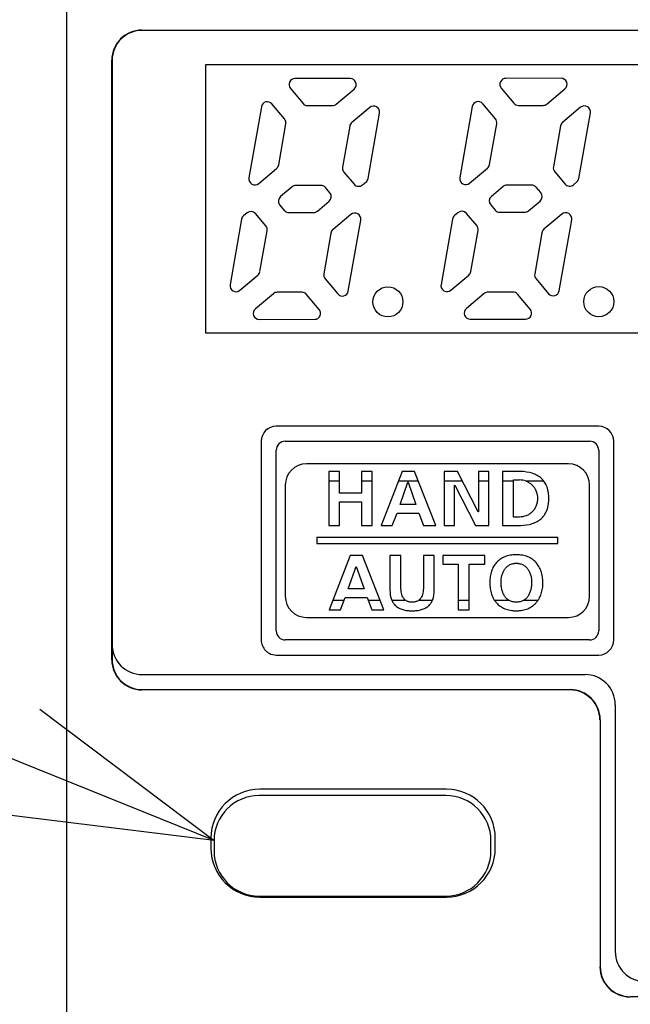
# Model space of a CAD drawing. Header units: millimetres. Extents: x 61 to 749, y -143 to 571.
# Tile 16 of 21: x 263 to 283, y 233 to 266. Entities that reach past the tile are written whole.
import ezdxf
from ezdxf import colors
from ezdxf.entities.mleader import LeaderData, LeaderLine
from ezdxf.math import Vec2, Vec3

# ---------------------------------------------------------------- set-up
doc = ezdxf.new("R2010")
doc.units = ezdxf.units.MM
doc.layers.get('0').update_dxf_attribs({"linetype": 'CONTINUOUS'})
for name, color, linetype in [('11', 2, 'CONTINUOUS'), ('17', 6, 'CONTINUOUS'), ('19', 2, 'CONTINUOUS')]:
    doc.layers.add(name, color=color, linetype=linetype)

# ---------------------------------------------------------------- blocks, each defined once
blk = doc.blocks.new('_OPEN30')
at = {"color": 0, "linetype": 'ByBlock'}
for p, q in [((-1, 0.2679), (0, 0)), ((0, 0), (-1, -0.2679)), ((0, 0), (-1, 0))]:
    blk.add_line(p, q, dxfattribs=at)

msp = doc.modelspace()

# ---------------------------------------------------------------- linework, layer by layer
at = {"layer": '11'}
for p, q in [((264.514, 231.872), (264.514, 276.573)), ((267.005, 265.381), (330.023, 265.381)), ((330.014, 265.372), (267.014, 265.372)), ((266.005, 244.463), (266.005, 264.381)), ((266.014, 264.372), (266.014, 244.472)), ((269.114, 264.222), (269.114, 255.322)), ((297.114, 264.222), (269.114, 264.222)), ((273.917, 263.773), (272.085, 263.771)), ((280.917, 263.779), (279.085, 263.777)), ((271.932, 263.442), (272.351, 262.944)), ((273.453, 262.921), (274.046, 263.42)), ((278.932, 263.449), (279.351, 262.951)), ((280.453, 262.927), (281.046, 263.426)), ((270.968, 262.834), (270.554, 260.475)), ((271.738, 262.429), (271.318, 262.928)), ((272.504, 262.873), (273.324, 262.874)), ((274.565, 262.809), (273.969, 262.308)), ((277.968, 262.841), (277.554, 260.481)), ((278.738, 262.436), (278.318, 262.935)), ((279.504, 262.879), (280.324, 262.88)), ((281.565, 262.815), (280.969, 262.314)), ((274.509, 260.449), (274.89, 262.621)), ((281.509, 260.456), (281.89, 262.627)), ((271.544, 260.906), (271.782, 262.266)), ((273.901, 262.189), (273.662, 260.83)), ((278.544, 260.913), (278.782, 262.272)), ((280.901, 262.196), (280.662, 260.836)), ((270.88, 260.287), (271.476, 260.788)), ((277.88, 260.294), (278.476, 260.794)), ((273.706, 260.666), (274.047, 260.261)), ((280.706, 260.673), (281.047, 260.267)), ((271.99, 260.175), (271.605, 259.851)), ((272.941, 260.223), (272.119, 260.222)), ((273.242, 259.976), (273.094, 260.152)), ((274.329, 260.237), (274.441, 260.331)), ((278.99, 260.182), (278.605, 259.857)), ((279.941, 260.229), (279.119, 260.229)), ((280.242, 259.982), (280.094, 260.158)), ((281.329, 260.243), (281.441, 260.337)), ((272.832, 259.37), (273.217, 259.694)), ((279.832, 259.376), (280.217, 259.701)), ((271.58, 259.569), (271.728, 259.393)), ((278.58, 259.576), (278.728, 259.4)), ((270.313, 259.095), (269.932, 256.924)), ((270.493, 259.308), (270.381, 259.214)), ((271.116, 258.879), (270.775, 259.284)), ((271.881, 259.322), (272.703, 259.323)), ((273.942, 259.258), (273.347, 258.757)), ((273.854, 256.711), (274.268, 259.07)), ((277.313, 259.102), (276.932, 256.93)), ((277.493, 259.315), (277.381, 259.221)), ((278.116, 258.885), (277.775, 259.291)), ((278.881, 259.328), (279.703, 259.329)), ((280.942, 259.264), (280.347, 258.764)), ((280.854, 256.717), (281.268, 259.077)), ((270.921, 257.356), (271.16, 258.715)), ((277.921, 257.362), (278.16, 258.722)), ((273.278, 258.639), (273.04, 257.279)), ((280.278, 258.645), (280.04, 257.286)), ((270.257, 256.736), (270.853, 257.237)), ((273.084, 257.116), (273.504, 256.616)), ((277.257, 256.743), (277.853, 257.244)), ((280.084, 257.122), (280.504, 256.623)), ((271.367, 256.625), (270.772, 256.124)), ((272.318, 256.672), (271.496, 256.672)), ((272.891, 256.101), (272.471, 256.601)), ((278.367, 256.631), (277.772, 256.131)), ((279.318, 256.679), (278.496, 256.678)), ((279.891, 256.108), (279.471, 256.608)), ((270.901, 255.771), (272.739, 255.773)), ((277.901, 255.778), (279.739, 255.779)), ((269.114, 255.322), (297.114, 255.322)), ((282.164, 252.222), (271.464, 252.222)), ((270.964, 251.723), (270.964, 245.122)), ((271.763, 251.723), (281.864, 251.723)), ((282.664, 245.122), (282.664, 251.723)), ((271.463, 245.422), (271.463, 251.422)), ((282.164, 251.423), (282.164, 245.422)), ((281.164, 250.972), (272.464, 250.972)), ((273.206, 250.722), (273.206, 248.922)), ((273.567, 250.722), (273.206, 250.722)), ((273.567, 249.995), (273.567, 250.722)), ((274.289, 250.722), (274.289, 249.995)), ((274.65, 250.722), (274.289, 250.722)), ((274.65, 248.922), (274.65, 250.722)), ((275.641, 250.722), (274.94, 248.922)), ((276.048, 250.722), (275.641, 250.722)), ((276.755, 248.922), (276.048, 250.722)), ((277.036, 250.722), (277.036, 248.922)), ((277.48, 250.722), (277.036, 250.722)), ((278.165, 249.376), (277.48, 250.722)), ((278.171, 250.722), (278.171, 249.376)), ((278.516, 250.722), (278.171, 250.722)), ((278.516, 248.922), (278.516, 250.722)), ((278.977, 250.722), (278.977, 248.922)), ((279.469, 250.722), (278.977, 250.722)), ((271.764, 250.272), (271.764, 246.572)), ((273.567, 250.398), (273.206, 250.398)), ((274.65, 250.398), (274.289, 250.398)), ((276.175, 250.398), (275.515, 250.398)), ((275.574, 249.618), (275.834, 250.361)), ((275.834, 250.361), (275.84, 250.361)), ((275.84, 250.361), (276.1, 249.618)), ((277.645, 250.398), (277.036, 250.398)), ((277.382, 248.922), (277.382, 250.268)), ((277.382, 250.268), (277.387, 250.268)), ((277.387, 250.268), (278.075, 248.922)), ((278.516, 250.398), (278.171, 250.398)), ((279.338, 250.398), (278.977, 250.398)), ((279.338, 249.206), (279.338, 250.438)), ((279.338, 250.438), (279.539, 250.438)), ((280.343, 250.398), (279.757, 250.398)), ((280.343, 250.398), (280.343, 250.399)), ((281.864, 246.572), (281.864, 250.272)), ((274.289, 249.995), (273.567, 249.995)), ((273.567, 248.922), (273.567, 249.711)), ((273.567, 249.711), (274.289, 249.711)), ((274.289, 249.711), (274.289, 248.922)), ((276.1, 249.618), (275.574, 249.618)), ((275.313, 248.922), (275.471, 249.335)), ((275.471, 249.335), (276.2, 249.335)), ((276.2, 249.335), (276.355, 248.922)), ((278.171, 249.376), (278.165, 249.376)), ((273.206, 248.922), (273.567, 248.922)), ((274.289, 248.922), (274.65, 248.922)), ((274.94, 248.922), (275.313, 248.922)), ((276.355, 248.922), (276.755, 248.922)), ((277.036, 248.922), (277.382, 248.922)), ((278.075, 248.922), (278.516, 248.922)), ((278.977, 248.922), (279.469, 248.922)), ((279.539, 249.206), (279.338, 249.206)), ((272.814, 248.522), (272.814, 248.322)), ((280.814, 248.522), (272.814, 248.522)), ((272.814, 248.322), (280.814, 248.322)), ((280.814, 248.322), (280.814, 248.522)), ((273.917, 247.922), (273.216, 246.122)), ((274.325, 247.922), (273.917, 247.922)), ((275.031, 246.122), (274.325, 247.922)), ((275.238, 247.922), (275.238, 246.772)), ((275.599, 247.922), (275.238, 247.922)), ((275.599, 246.883), (275.599, 247.922)), ((276.347, 247.922), (276.347, 246.883)), ((276.708, 247.922), (276.347, 247.922)), ((276.708, 246.772), (276.708, 247.922)), ((276.989, 247.922), (276.989, 247.639)), ((278.382, 247.922), (276.989, 247.922)), ((278.382, 247.639), (278.382, 247.922)), ((276.989, 247.639), (277.505, 247.639)), ((277.505, 247.639), (277.505, 246.122)), ((277.866, 246.122), (277.866, 247.639)), ((277.866, 247.639), (278.382, 247.639)), ((273.85, 246.819), (274.111, 247.561)), ((274.111, 247.561), (274.116, 247.561)), ((274.116, 247.561), (274.376, 246.819)), ((274.376, 246.819), (273.85, 246.819)), ((273.343, 246.447), (273.714, 246.447)), ((273.59, 246.122), (273.747, 246.535)), ((273.747, 246.535), (274.477, 246.535)), ((274.477, 246.535), (274.632, 246.122)), ((274.51, 246.447), (274.904, 246.447)), ((275.294, 246.447), (275.743, 246.447)), ((276.203, 246.447), (276.652, 246.447)), ((277.505, 246.447), (277.866, 246.447)), ((278.701, 246.447), (279.171, 246.447)), ((278.701, 246.447), (278.702, 246.446)), ((279.692, 246.447), (280.157, 246.447)), ((273.216, 246.122), (273.59, 246.122)), ((274.632, 246.122), (275.031, 246.122)), ((277.505, 246.122), (277.866, 246.122)), ((272.464, 245.872), (281.164, 245.872)), ((281.864, 245.122), (271.763, 245.122)), ((271.464, 244.622), (282.164, 244.622)), ((267.014, 243.972), (281.714, 243.972)), ((281.205, 243.463), (267.005, 243.463)), ((267.014, 243.472), (281.214, 243.472)), ((282.714, 242.972), (282.714, 234.772)), ((282.214, 242.472), (282.214, 234.272)), ((277.109, 240.166), (270.919, 240.166)), ((269.295, 238.542), (269.295, 238.202)), ((278.732, 238.202), (278.732, 238.542)), ((270.919, 236.579), (277.109, 236.579)), ((330.023, 233.263), (283.205, 233.263))]:
    msp.add_line(p, q, dxfattribs=at)
for centre in [(275.168, 256.353), (282.168, 256.36)]:
    msp.add_circle(centre, 0.5, dxfattribs=at)
for centre, radius, start, end in [((267.014, 264.372), 1, 90, 180), ((272.085, 263.571), 0.2, 90.0537, 220.0725), ((273.917, 263.573), 0.2, 310.0725, 90.0537), ((279.085, 263.577), 0.2, 90.0537, 220.0725), ((280.917, 263.579), 0.2, 310.0725, 90.0537), ((271.165, 262.8), 0.2, 40.0725, 170.053), ((278.165, 262.806), 0.2, 40.0725, 170.053), ((272.504, 263.073), 0.2, 220.0725, 270.0537), ((273.324, 263.074), 0.2, 270.0537, 310.0725), ((274.693, 262.655), 0.2, 350.053, 130.0725), ((279.504, 263.079), 0.2, 220.0725, 270.0537), ((280.324, 263.08), 0.2, 270.0537, 310.0725), ((281.693, 262.662), 0.2, 350.053, 130.0725), ((271.585, 262.3), 0.2, 350.053, 40.0711), ((278.585, 262.307), 0.2, 350.053, 40.0711), ((281.098, 262.161), 0.2, 130.0727, 170.053), ((274.098, 262.155), 0.2, 130.0727, 170.053), ((271.347, 260.941), 0.2, 310.0536, 350.053), ((273.859, 260.795), 0.2, 170.053, 220.0711), ((278.347, 260.947), 0.2, 310.0536, 350.053), ((280.859, 260.802), 0.2, 170.053, 220.0711), ((270.751, 260.44), 0.2, 170.053, 310.0536), ((274.312, 260.484), 0.2, 310.0725, 350.053), ((277.751, 260.447), 0.2, 170.053, 310.0536), ((281.312, 260.49), 0.2, 310.0725, 350.053), ((272.119, 260.022), 0.2, 90.0537, 130.0725), ((272.941, 260.023), 0.2, 40.0732, 90.0537), ((274.2, 260.39), 0.2, 220.0725, 310.0725), ((279.119, 260.029), 0.2, 90.0537, 130.0725), ((279.941, 260.029), 0.2, 40.0732, 90.0537), ((281.2, 260.396), 0.2, 220.0725, 310.0725), ((271.733, 259.698), 0.2, 130.0725, 220.0725), ((273.089, 259.847), 0.2, 310.0725, 40.0725), ((278.733, 259.704), 0.2, 130.0725, 220.0725), ((280.089, 259.854), 0.2, 310.0725, 40.0725), ((271.881, 259.522), 0.2, 220.0725, 270.0537), ((272.703, 259.523), 0.2, 270.0537, 310.0725), ((278.881, 259.528), 0.2, 220.0725, 270.0537), ((279.703, 259.529), 0.2, 270.0537, 310.0725), ((270.51, 259.061), 0.2, 130.0725, 170.053), ((270.622, 259.155), 0.2, 40.0725, 130.0725), ((274.071, 259.105), 0.2, 350.053, 130.0536), ((277.51, 259.067), 0.2, 130.0725, 170.053), ((277.622, 259.162), 0.2, 40.0725, 130.0725), ((281.071, 259.111), 0.2, 350.053, 130.0536), ((270.963, 258.75), 0.2, 350.053, 40.0711), ((273.475, 258.604), 0.2, 130.0536, 170.053), ((277.963, 258.756), 0.2, 350.053, 40.0711), ((280.475, 258.611), 0.2, 130.0536, 170.053), ((270.724, 257.39), 0.2, 310.0727, 350.053), ((273.237, 257.244), 0.2, 170.053, 220.0711), ((277.724, 257.397), 0.2, 310.0727, 350.053), ((280.237, 257.251), 0.2, 170.053, 220.0711), ((270.129, 256.889), 0.2, 170.053, 310.0725), ((277.129, 256.896), 0.2, 170.053, 310.0725), ((271.496, 256.472), 0.2, 90.0537, 130.0725), ((272.318, 256.472), 0.2, 40.0727, 90.0537), ((273.657, 256.745), 0.2, 220.0725, 350.053), ((278.496, 256.478), 0.2, 90.0537, 130.0725), ((279.318, 256.479), 0.2, 40.0727, 90.0537), ((280.657, 256.752), 0.2, 220.0725, 350.053), ((270.901, 255.971), 0.2, 130.0725, 270.0537), ((272.738, 255.973), 0.2, 270.0537, 40.0725), ((277.901, 255.978), 0.2, 130.0725, 270.0537), ((279.738, 255.979), 0.2, 270.0537, 40.0725), ((271.464, 251.722), 0.5, 89.9797, 179.9395), ((282.164, 251.722), 0.5, 0.0484, 89.988), ((271.764, 251.422), 0.3, 90.0063, 179.9934), ((281.864, 251.422), 0.3, 0.0066, 89.9937), ((272.464, 250.272), 0.7, 90, 180), ((281.164, 250.272), 0.7, 0, 90), ((279.538, 249.827), 0.611, 69.0313, 89.9393), ((279.545, 249.847), 0.59, 68.4316, 68.9566), ((272.464, 246.572), 0.7, 180, 270), ((275.921, 246.665), 0.282, 228.613, 230.6905), ((276.024, 246.665), 0.282, 309.3221, 311.3892), ((281.164, 246.572), 0.7, 270, 0), ((271.764, 245.422), 0.3, 180.0063, 269.9937), ((281.864, 245.422), 0.3, 270.0063, 359.9937), ((282.163, 245.122), 0.5, 270.0293, 0.0152), ((267.014, 244.972), 1, 180, 270), ((281.714, 242.972), 1, 0, 90), ((270.919, 238.542), 1.623, 90, 180), ((277.109, 238.542), 1.623, 0, 90), ((270.919, 238.202), 1.623, 180, 270), ((277.109, 238.202), 1.623, 270, 0), ((283.714, 234.772), 1, 180, 270)]:
    msp.add_arc(centre, radius, start, end, dxfattribs=at)
for centre, major_axis, start_param, end_param in [((267.005, 264.381), (0.707, -0.707), 2.356347, 3.926839), ((267.005, 244.464), (0.707, 0.707), 2.356347, 3.926839), ((267.014, 244.472), (-0.707, -0.707), -0.785246, 0.785246), ((281.205, 242.463), (-0.707, -0.707), 2.356347, 3.926839), ((281.214, 242.472), (0.707, 0.707), -0.785246, 0.785246), ((283.205, 234.264), (0.707, 0.707), 2.356347, 3.926839), ((283.214, 234.272), (-0.707, -0.707), -0.785246, 0.785246)]:
    msp.add_ellipse(centre, major_axis=major_axis, ratio=0.999695, start_param=start_param, end_param=end_param, dxfattribs=at)
for points, knots in [([(280.343, 250.399), (280.337, 250.406), (280.294, 250.459), (280.2, 250.546), (280.04, 250.632), (279.798, 250.707), (279.602, 250.722), (279.469, 250.722)], [0, 0, 0, 0, 0.029135, 0.211699, 0.395742, 0.587664, 1, 1, 1, 1]), ([(279.469, 248.922), (279.602, 248.922), (279.798, 248.937), (280.04, 249.012), (280.2, 249.098), (280.334, 249.22), (280.416, 249.353), (280.463, 249.476), (280.489, 249.581), (280.502, 249.676), (280.508, 249.758), (280.509, 249.822), (280.508, 249.886), (280.502, 249.968), (280.489, 250.063), (280.463, 250.169), (280.419, 250.282), (280.375, 250.356), (280.343, 250.398)], [0, 0, 0, 0, 0.181969, 0.266667, 0.347887, 0.428455, 0.513234, 0.55922, 0.608628, 0.662254, 0.690894, 0.720866, 0.750838, 0.779478, 0.833105, 0.882513, 0.928498, 1, 1, 1, 1]), ([(279.762, 250.396), (279.796, 250.383), (279.862, 250.349), (279.952, 250.279), (280.028, 250.19), (280.087, 250.083), (280.117, 249.981), (280.13, 249.893), (280.133, 249.822), (280.13, 249.752), (280.117, 249.663), (280.087, 249.561), (280.028, 249.454), (279.952, 249.365), (279.861, 249.295), (279.727, 249.227), (279.614, 249.206), (279.539, 249.206)], [0, 0, 0, 0, 0.064843, 0.132289, 0.2012, 0.272896, 0.349192, 0.389801, 0.432425, 0.475048, 0.515654, 0.591938, 0.66362, 0.732517, 0.799951, 0.866788, 1, 1, 1, 1]), ([(279.431, 247.953), (279.414, 247.953), (279.379, 247.952), (279.311, 247.948), (279.23, 247.937), (279.138, 247.916), (279.052, 247.888), (278.973, 247.851), (278.877, 247.793), (278.771, 247.701), (278.671, 247.564), (278.6, 247.403), (278.566, 247.254), (278.552, 247.127), (278.548, 247.027), (278.552, 246.927), (278.565, 246.799), (278.6, 246.65), (278.654, 246.524), (278.693, 246.46), (278.701, 246.447)], [0, 0, 0, 0, 0.025748, 0.050786, 0.098888, 0.144673, 0.18852, 0.230829, 0.272016, 0.352569, 0.433549, 0.517768, 0.607427, 0.654848, 0.704176, 0.753591, 0.801194, 0.891408, 0.97629, 1, 1, 1, 1]), ([(280.157, 246.447), (280.166, 246.462), (280.206, 246.526), (280.262, 246.653), (280.297, 246.802), (280.311, 246.928), (280.314, 247.027), (280.311, 247.126), (280.296, 247.252), (280.261, 247.4), (280.189, 247.56), (280.089, 247.698), (279.961, 247.81), (279.834, 247.877), (279.722, 247.916), (279.63, 247.937), (279.55, 247.948), (279.483, 247.952), (279.449, 247.953), (279.431, 247.953)], [0, 0, 0, 0, 0.02572, 0.110833, 0.200758, 0.247982, 0.296849, 0.345603, 0.392624, 0.481974, 0.566423, 0.647949, 0.729066, 0.812699, 0.856487, 0.902055, 0.949773, 0.974553, 1, 1, 1, 1]), ([(279.171, 246.447), (279.149, 246.461), (279.1, 246.5), (279.036, 246.578), (278.985, 246.678), (278.95, 246.789), (278.93, 246.906), (278.922, 247.065), (278.939, 247.224), (278.988, 247.37), (279.04, 247.468), (279.111, 247.553), (279.185, 247.607), (279.252, 247.639), (279.307, 247.656), (279.357, 247.665), (279.399, 247.669), (279.42, 247.669), (279.431, 247.669)], [0, 0, 0, 0, 0.049774, 0.118749, 0.189735, 0.263425, 0.33944, 0.416861, 0.566866, 0.639696, 0.710223, 0.778965, 0.847738, 0.883188, 0.919985, 0.958712, 0.979, 1, 1, 1, 1]), ([(279.431, 247.669), (279.442, 247.669), (279.464, 247.669), (279.506, 247.665), (279.555, 247.656), (279.611, 247.639), (279.678, 247.607), (279.752, 247.553), (279.822, 247.468), (279.875, 247.37), (279.923, 247.224), (279.941, 247.065), (279.933, 246.906), (279.912, 246.789), (279.877, 246.678), (279.826, 246.578), (279.763, 246.5), (279.714, 246.461), (279.692, 246.447)], [0, 0, 0, 0, 0.020991, 0.04127, 0.079985, 0.116774, 0.152219, 0.220991, 0.289739, 0.360273, 0.433108, 0.583117, 0.660539, 0.736558, 0.810252, 0.881245, 0.950226, 1, 1, 1, 1]), ([(275.238, 246.772), (275.238, 246.667), (275.251, 246.554), (275.292, 246.452), (275.294, 246.447)], [0, 0, 0, 0, 0.950497, 1, 1, 1, 1]), ([(275.735, 246.453), (275.734, 246.454), (275.714, 246.472), (275.679, 246.513), (275.641, 246.589), (275.606, 246.712), (275.599, 246.813), (275.599, 246.883)], [0, 0, 0, 0, 0.004018, 0.172559, 0.351277, 0.54692, 1, 1, 1, 1]), ([(276.347, 246.883), (276.347, 246.813), (276.34, 246.712), (276.305, 246.589), (276.267, 246.513), (276.231, 246.472), (276.212, 246.454), (276.211, 246.453)], [0, 0, 0, 0, 0.453052, 0.648678, 0.827374, 0.995875, 1, 1, 1, 1]), ([(276.652, 246.447), (276.654, 246.452), (276.695, 246.554), (276.708, 246.667), (276.708, 246.772)], [0, 0, 0, 0, 0.049505, 1, 1, 1, 1]), ([(275.294, 246.447), (275.309, 246.411), (275.347, 246.339), (275.429, 246.246), (275.538, 246.174), (275.643, 246.133), (275.735, 246.111), (275.81, 246.099), (275.876, 246.094), (275.931, 246.091), (275.973, 246.091), (276.015, 246.091), (276.07, 246.094), (276.136, 246.099), (276.211, 246.111), (276.303, 246.133), (276.408, 246.174), (276.517, 246.246), (276.599, 246.339), (276.637, 246.411), (276.652, 246.447)], [0, 0, 0, 0, 0.070997, 0.14792, 0.225689, 0.308483, 0.35278, 0.399346, 0.448375, 0.473862, 0.500014, 0.526156, 0.551635, 0.600651, 0.647208, 0.6915, 0.774292, 0.852067, 0.928998, 1, 1, 1, 1]), ([(276.203, 246.447), (276.186, 246.433), (276.156, 246.413), (276.109, 246.394), (276.067, 246.383), (276.022, 246.376), (275.973, 246.374), (275.924, 246.376), (275.879, 246.383), (275.836, 246.394), (275.79, 246.413), (275.76, 246.433), (275.743, 246.447)], [0, 0, 0, 0, 0.134099, 0.21734, 0.305112, 0.398853, 0.499879, 0.600966, 0.69476, 0.782577, 0.865856, 1, 1, 1, 1]), ([(278.702, 246.446), (278.723, 246.413), (278.781, 246.337), (278.896, 246.235), (279.023, 246.167), (279.136, 246.128), (279.229, 246.107), (279.31, 246.096), (279.369, 246.092), (279.396, 246.091), (279.405, 246.091)], [0, 0, 0, 0, 0.144012, 0.34713, 0.557098, 0.667528, 0.782905, 0.904243, 0.967466, 1, 1, 1, 1]), ([(279.431, 246.375), (279.42, 246.375), (279.398, 246.375), (279.355, 246.379), (279.304, 246.388), (279.248, 246.406), (279.204, 246.426), (279.179, 246.441), (279.171, 246.447)], [0, 0, 0, 0, 0.123708, 0.242913, 0.469549, 0.683719, 0.889041, 1, 1, 1, 1]), ([(279.405, 246.091), (279.413, 246.091), (279.44, 246.091), (279.483, 246.092), (279.551, 246.096), (279.631, 246.107), (279.723, 246.129), (279.836, 246.168), (279.963, 246.237), (280.077, 246.339), (280.135, 246.415), (280.157, 246.447)], [0, 0, 0, 0, 0.030689, 0.091279, 0.150235, 0.263642, 0.371829, 0.475725, 0.674154, 0.866819, 1, 1, 1, 1]), ([(279.692, 246.447), (279.683, 246.441), (279.658, 246.426), (279.614, 246.406), (279.558, 246.388), (279.507, 246.379), (279.465, 246.375), (279.442, 246.375), (279.431, 246.375)], [0, 0, 0, 0, 0.110981, 0.316329, 0.530505, 0.757126, 0.876314, 1, 1, 1, 1]), ([(270.964, 245.122), (270.964, 244.995), (271.03, 244.834), (271.145, 244.736), (271.164, 244.722)], [0, 0, 0, 0, 0.842875, 1, 1, 1, 1]), ([(271.164, 244.722), (271.186, 244.706), (271.276, 244.65), (271.384, 244.622), (271.464, 244.622)], [0, 0, 0, 0, 0.253922, 1, 1, 1, 1])]:
    msp.add_open_spline(points, degree=3, knots=knots, dxfattribs=at)
at = {"layer": '17'}
for p, q in [((277.089, 239.955), (270.899, 239.955)), ((269.399, 238.455), (269.399, 238.115)), ((278.589, 238.115), (278.589, 238.455)), ((270.899, 236.615), (277.089, 236.615))]:
    msp.add_line(p, q, dxfattribs=at)
for centre, start, end in [((270.899, 238.455), 90, 180), ((277.089, 238.455), 0, 90), ((270.899, 238.115), 180, 270), ((277.089, 238.115), 270, 0)]:
    msp.add_arc(centre, 1.5, start, end, dxfattribs=at)

# ---------------------------------------------------------------- leaders
at = {"layer": '19'}
ml = msp.add_multileader_mtext('Standard', dxfattribs=at)
ml.set_content('{\\Fromans,extfont|c128;\\W0.7;USB Type:C}', color=256)
ml.set_leader_properties()
ml.set_arrow_properties(name='OPEN30')
ml.build(insert=Vec2(0, 0))
ml.multileader.update_dxf_attribs({"text_left_attachment_type": 6, "text_right_attachment_type": 6, "dogleg_length": 5.893, "arrow_head_size": 7})
ctx = ml.context
ctx.base_point, ctx.char_height, ctx.arrow_head_size, ctx.plane_origin = Vec3(199.776, 247.734), 7.5, 7, Vec3(298.399, 255.535)
ctx.left_attachment, ctx.right_attachment, ctx.text_align_type = 6, 6, 2
notes = []
notes.append((ctx, [(1, (1, 1, 0), (246.537, 247.734), (-1, 0), 0.611, [(0, [(269.399, 238.455)], 0, [])])]))
ctx.mtext.insert, ctx.mtext.alignment, ctx.mtext.flow_direction = Vec3(243.926, 257.734), 3, 5
for ctx, leaders in notes:
    for number, flags, end, landing, length, lines in leaders:
        leader = LeaderData()
        leader.index, (leader.has_last_leader_line, leader.has_dogleg_vector, leader.attachment_direction) = number, flags
        leader.last_leader_point, leader.dogleg_vector, leader.dogleg_length = Vec3(end), Vec3(landing), length
        for number, points, colour, breaks in lines:
            line = LeaderLine()
            line.index, line.vertices, line.color, line.breaks = number, Vec3.list(points), colors.encode_raw_color(colour), breaks
            leader.lines.append(line)
        ctx.leaders.append(leader)

doc.saveas('drawing.dxf')
